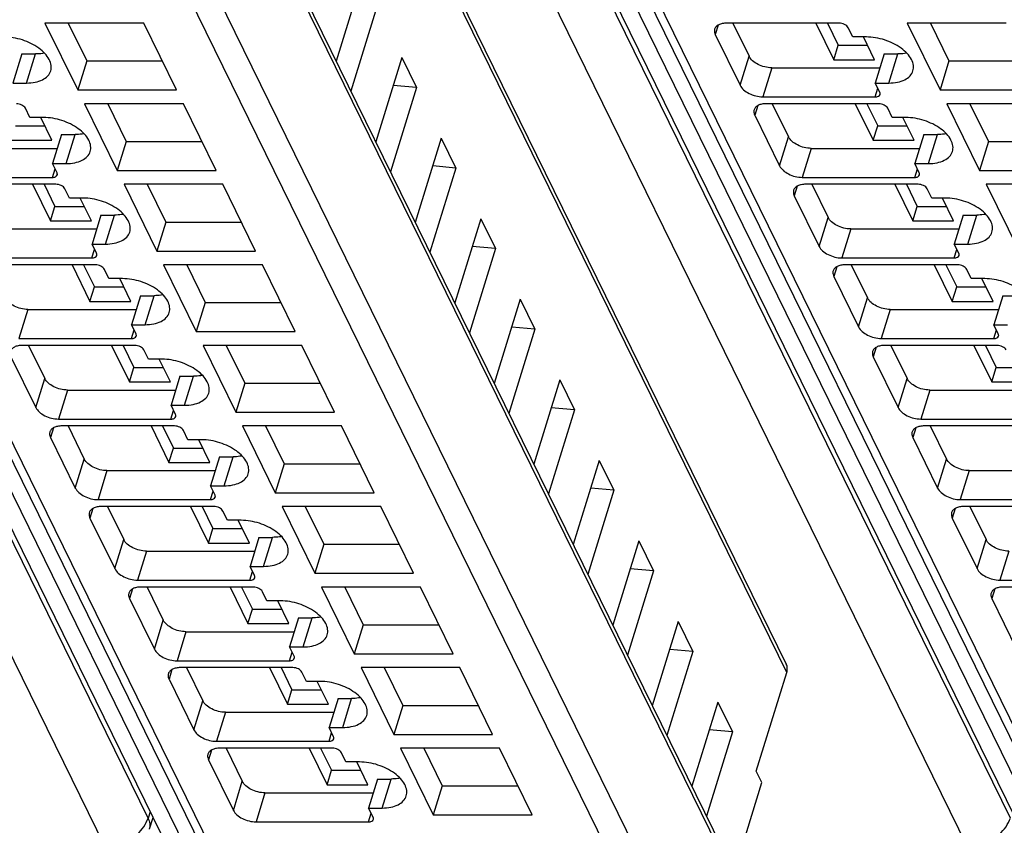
# Model space of a CAD drawing. Header units: millimetres. Extents: x 0 to 841, y 0 to 594.
# Tile 31 of 237: x 305 to 332, y 33 to 55. Entities that reach past the tile are written whole.
import ezdxf

# ---------------------------------------------------------------- set-up
doc = ezdxf.new("R2010")
doc.units = ezdxf.units.MM
doc.header["$LTSCALE"] = 46.255
doc.layers.get('0').update_dxf_attribs({"linetype": 'CONTINUOUS'})

msp = doc.modelspace()

# ---------------------------------------------------------------- linework, layer by layer
at = {"color": 9, "linetype": 'CONTINUOUS'}
for p, q in [((308.84378, 33.68029), (282.07201, 88.23541)), ((332.14662, 33.68029), (305.37486, 88.23541)), ((307.68272, 32.90348), (280.91094, 87.45865)), ((283.07879, 87.45865), (309.85057, 32.90348)), ((330.98557, 32.90348), (304.21378, 87.45865)), ((306.38163, 87.45865), (333.15342, 32.90348)), ((326.10457, 37.61283), (304.32458, 81.99579)), ((324.92875, 31.51324), (302.84372, 76.5178)), ((301.84784, 73.93864), (324.1769, 28.43679)), ((323.59534, 28.04512), (301.26628, 73.54697)), ((291.07004, 72.5524), (312.42297, 29.0397)), ((314.37288, 72.5524), (335.72581, 29.0397)), ((324.25188, 55.09552), (324.17185, 54.83651)), ((305.56226, 53.53113), (305.80432, 54.31446)), ((328.8651, 53.53113), (329.10717, 54.31446)), ((324.84294, 53.46897), (325.085, 54.2523)), ((325.69806, 53.94149), (325.45599, 53.15817)), ((328.49549, 53.15817), (328.56667, 53.3885)), ((325.31953, 52.91988), (325.23949, 52.66088)), ((306.62991, 51.3555), (306.87197, 52.13883)), ((325.91058, 51.29334), (326.15265, 52.07666)), ((329.93275, 51.3555), (330.17481, 52.13883)), ((326.7657, 51.76586), (326.52364, 50.98253)), ((306.26029, 50.98253), (306.33147, 51.21287)), ((329.56314, 50.98253), (329.63432, 51.21287)), ((326.38718, 50.74425), (326.30714, 50.48524)), ((307.69755, 49.17986), (307.93962, 49.96319)), ((326.97823, 49.1177), (327.2203, 49.90103)), ((331.00039, 49.17986), (331.24246, 49.96319)), ((327.83335, 49.59022), (327.59128, 48.8069)), ((307.32794, 48.8069), (307.39912, 49.03723)), ((330.63078, 48.8069), (330.70196, 49.03723)), ((327.45482, 48.56861), (327.37479, 48.30961)), ((308.7652, 47.00423), (309.00726, 47.78756)), ((328.04588, 46.94207), (328.28794, 47.72539)), ((305.59815, 47.41459), (305.35609, 46.63126)), ((328.90099, 47.41459), (328.65893, 46.63126)), ((308.39559, 46.63126), (308.46677, 46.8616)), ((331.69843, 46.63126), (331.76961, 46.8616)), ((328.52247, 46.39298), (328.44243, 46.13397)), ((305.81068, 44.76643), (306.05275, 45.54976)), ((309.83284, 44.82859), (310.07491, 45.61192)), ((329.11352, 44.76643), (329.35559, 45.54976)), ((306.6658, 45.23895), (306.42373, 44.45563)), ((329.96864, 45.23895), (329.72658, 44.45563)), ((309.46323, 44.45563), (309.53441, 44.68596)), ((306.28727, 44.21734), (306.20724, 43.95834)), ((329.59012, 44.21734), (329.51008, 43.95834)), ((306.87833, 42.5908), (307.12039, 43.37413)), ((310.90049, 42.65296), (311.14256, 43.43629)), ((330.18117, 42.5908), (330.42324, 43.37413)), ((307.73344, 43.06332), (307.49138, 42.27999)), ((331.03629, 43.06332), (330.79422, 42.27999)), ((310.53088, 42.27999), (310.60206, 42.51033)), ((307.35492, 42.04171), (307.27488, 41.78271)), ((330.65776, 42.04171), (330.57772, 41.78271)), ((311.96814, 40.47732), (312.2102, 41.26065)), ((307.94597, 40.41516), (308.18804, 41.19849)), ((331.24882, 40.41516), (331.49088, 41.19849)), ((308.80109, 40.88769), (308.55903, 40.10436)), ((332.10393, 40.88769), (331.86187, 40.10436)), ((311.59853, 40.10436), (311.66971, 40.33469)), ((308.42257, 39.86607), (308.34253, 39.60707)), ((331.72541, 39.86607), (331.64537, 39.60707)), ((309.01362, 38.23953), (309.25569, 39.02286)), ((313.03578, 38.30169), (313.27785, 39.08502)), ((309.86874, 38.71205), (309.62667, 37.92872)), ((312.66617, 37.92872), (312.73735, 38.15906)), ((309.49021, 37.69044), (309.41017, 37.43144)), ((310.08127, 36.06389), (310.32333, 36.84722)), ((314.10343, 36.12605), (314.3455, 36.90938)), ((310.93638, 36.53642), (310.69432, 35.75309)), ((313.73382, 35.75309), (313.805, 35.98343)), ((310.55786, 35.5148), (310.47782, 35.2558)), ((311.14891, 33.88826), (311.39098, 34.67159)), ((315.17108, 33.95042), (315.41314, 34.73375)), ((312.00403, 34.36078), (311.76196, 33.57745)), ((308.89881, 33.84966), (308.84378, 33.68029)), ((314.80147, 33.57745), (314.87265, 33.80779))]:
    msp.add_line(p, q, dxfattribs=at)
at = {"color": 7, "linetype": 'CONTINUOUS'}
for p, q in [((282.42312, 87.80143), (309.19491, 33.24627)), ((305.72597, 87.80143), (332.49775, 33.24627)), ((304.31291, 82.21606), (326.0929, 37.8331)), ((302.83228, 76.73367), (324.91732, 31.72911)), ((290.7422, 72.72379), (312.09513, 29.21109)), ((314.04505, 72.72379), (335.39798, 29.21109)), ((314.63292, 56.3938), (313.92995, 54.119)), ((315.02948, 55.58571), (314.32651, 53.3109)), ((306.05864, 55.14732), (306.94326, 53.34465)), ((308.72971, 55.14732), (306.05864, 55.14732)), ((306.6851, 55.14732), (307.18532, 54.12798)), ((309.61433, 53.34465), (308.72971, 55.14732)), ((327.51936, 55.14732), (324.47986, 55.14732)), ((324.64579, 55.14732), (325.085, 54.2523)), ((326.88886, 55.14732), (327.37383, 54.15906)), ((327.20209, 55.14732), (327.49486, 54.55072)), ((329.36148, 55.14732), (330.2461, 53.34465)), ((332.03256, 55.14732), (329.36148, 55.14732)), ((329.98795, 55.14732), (330.48817, 54.12798)), ((324.17185, 54.83651), (324.84294, 53.46897)), ((327.88659, 54.77435), (327.76458, 55.023)), ((327.37383, 54.15906), (327.49486, 54.55072)), ((327.49486, 54.55072), (328.2869, 54.55072)), ((328.25502, 54.77435), (327.88659, 54.77435)), ((328.4791, 54.15906), (328.17716, 54.77435)), ((305.4359, 54.31446), (305.19383, 53.53113)), ((305.4359, 54.31446), (305.80432, 54.31446)), ((328.73874, 54.31446), (328.49668, 53.53113)), ((328.73874, 54.31446), (329.10717, 54.31446)), ((307.18532, 54.12798), (306.94326, 53.34465)), ((307.18532, 54.12798), (309.22993, 54.12798)), ((315.70057, 54.21817), (314.9976, 51.94336)), ((315.70057, 54.21817), (316.09712, 53.41007)), ((327.37383, 54.15906), (328.4791, 54.15906)), ((330.48817, 54.12798), (330.2461, 53.34465)), ((330.48817, 54.12798), (332.53278, 54.12798)), ((325.69806, 53.94149), (328.62349, 53.94149)), ((305.19383, 53.53113), (305.56226, 53.53113)), ((328.61869, 53.28249), (328.49668, 53.53113)), ((328.49668, 53.53113), (328.8651, 53.53113)), ((306.94326, 53.34465), (309.61433, 53.34465)), ((316.09712, 53.41007), (315.39416, 51.13527)), ((316.09712, 53.41007), (315.46797, 53.46547)), ((330.2461, 53.34465), (332.91718, 53.34465)), ((307.12628, 52.97168), (308.0109, 51.16902)), ((309.79736, 52.97168), (307.12628, 52.97168)), ((307.75275, 52.97168), (308.25297, 51.95234)), ((310.68198, 51.16902), (309.79736, 52.97168)), ((325.45599, 53.15817), (328.49549, 53.15817)), ((328.587, 52.97168), (325.5475, 52.97168)), ((325.71344, 52.97168), (326.15265, 52.07666)), ((327.95651, 52.97168), (328.44147, 51.98342)), ((328.26974, 52.97168), (328.56251, 52.37509)), ((330.42912, 52.97168), (331.31375, 51.16902)), ((333.1002, 52.97168), (330.42912, 52.97168)), ((331.05559, 52.97168), (331.55581, 51.95234)), ((305.6514, 52.59872), (305.52938, 52.84736)), ((328.95424, 52.59872), (328.83222, 52.84736)), ((306.01982, 52.59872), (305.6514, 52.59872)), ((306.2439, 51.98342), (305.94196, 52.59872)), ((325.23949, 52.66088), (325.91058, 51.29334)), ((329.32266, 52.59872), (328.95424, 52.59872)), ((329.54675, 51.98342), (329.2448, 52.59872)), ((305.25966, 52.37509), (306.0517, 52.37509)), ((328.44147, 51.98342), (328.56251, 52.37509)), ((328.56251, 52.37509), (329.35455, 52.37509)), ((305.13863, 51.98342), (306.2439, 51.98342)), ((306.50355, 52.13883), (306.26148, 51.3555)), ((306.50355, 52.13883), (306.87197, 52.13883)), ((308.25297, 51.95234), (308.0109, 51.16902)), ((308.25297, 51.95234), (310.29758, 51.95234)), ((316.76822, 52.04253), (316.06525, 49.76773)), ((316.76822, 52.04253), (317.16477, 51.23444)), ((328.44147, 51.98342), (329.54675, 51.98342)), ((329.80639, 52.13883), (329.56432, 51.3555)), ((329.80639, 52.13883), (330.17481, 52.13883)), ((331.55581, 51.95234), (331.31375, 51.16902)), ((331.55581, 51.95234), (333.60042, 51.95234)), ((303.46286, 51.76586), (306.38829, 51.76586)), ((326.7657, 51.76586), (329.69114, 51.76586)), ((306.3835, 51.10685), (306.26148, 51.3555)), ((306.26148, 51.3555), (306.62991, 51.3555)), ((329.68634, 51.10685), (329.56432, 51.3555)), ((329.56432, 51.3555), (329.93275, 51.3555)), ((308.0109, 51.16902), (310.68198, 51.16902)), ((317.16477, 51.23444), (316.4618, 48.95963)), ((317.16477, 51.23444), (316.53562, 51.28984)), ((331.31375, 51.16902), (333.98482, 51.16902)), ((303.22079, 50.98253), (306.26029, 50.98253)), ((326.52364, 50.98253), (329.56314, 50.98253)), ((306.35181, 50.79605), (303.3123, 50.79605)), ((305.72131, 50.79605), (306.20628, 49.80779)), ((306.03454, 50.79605), (306.32731, 50.19945)), ((306.71904, 50.42308), (306.59703, 50.67173)), ((308.19393, 50.79605), (309.07855, 48.99338)), ((310.86501, 50.79605), (308.19393, 50.79605)), ((308.8204, 50.79605), (309.32062, 49.77671)), ((311.74963, 48.99338), (310.86501, 50.79605)), ((329.65465, 50.79605), (326.61515, 50.79605)), ((326.78108, 50.79605), (327.2203, 49.90103)), ((329.02415, 50.79605), (329.50912, 49.80779)), ((329.33739, 50.79605), (329.63015, 50.19945)), ((330.02189, 50.42308), (329.89987, 50.67173)), ((334.16785, 50.79605), (331.49677, 50.79605)), ((331.49677, 50.79605), (332.38139, 48.99338)), ((307.08747, 50.42308), (306.71904, 50.42308)), ((307.31155, 49.80779), (307.00961, 50.42308)), ((326.30714, 50.48524), (326.97823, 49.1177)), ((330.39031, 50.42308), (330.02189, 50.42308)), ((330.61439, 49.80779), (330.31245, 50.42308)), ((306.20628, 49.80779), (306.32731, 50.19945)), ((306.32731, 50.19945), (307.11935, 50.19945)), ((329.50912, 49.80779), (329.63015, 50.19945)), ((329.63015, 50.19945), (330.42219, 50.19945)), ((306.20628, 49.80779), (307.31155, 49.80779)), ((307.57119, 49.96319), (307.32913, 49.17986)), ((307.57119, 49.96319), (307.93962, 49.96319)), ((309.32062, 49.77671), (309.07855, 48.99338)), ((309.32062, 49.77671), (311.36523, 49.77671)), ((317.83586, 49.8669), (317.13289, 47.59209)), ((317.83586, 49.8669), (318.23242, 49.05881)), ((329.50912, 49.80779), (330.61439, 49.80779)), ((330.87404, 49.96319), (330.63197, 49.17986)), ((330.87404, 49.96319), (331.24246, 49.96319)), ((304.53051, 49.59022), (307.45594, 49.59022)), ((327.83335, 49.59022), (330.75878, 49.59022)), ((307.45114, 48.93122), (307.32913, 49.17986)), ((307.32913, 49.17986), (307.69755, 49.17986)), ((309.07855, 48.99338), (311.74963, 48.99338)), ((318.23242, 49.05881), (317.52945, 46.784)), ((318.23242, 49.05881), (317.60326, 49.1142)), ((330.75399, 48.93122), (330.63197, 49.17986)), ((330.63197, 49.17986), (331.00039, 49.17986)), ((304.28844, 48.8069), (307.32794, 48.8069)), ((327.59128, 48.8069), (330.63078, 48.8069)), ((307.41945, 48.62041), (304.37995, 48.62041)), ((306.78896, 48.62041), (307.27392, 47.63215)), ((307.10219, 48.62041), (307.39496, 48.02382)), ((307.78669, 48.24745), (307.66467, 48.49609)), ((309.26157, 48.62041), (310.1462, 46.81775)), ((311.93265, 48.62041), (309.26157, 48.62041)), ((309.88804, 48.62041), (310.38826, 47.60107)), ((312.81727, 46.81775), (311.93265, 48.62041)), ((330.7223, 48.62041), (327.68279, 48.62041)), ((327.84873, 48.62041), (328.28794, 47.72539)), ((330.0918, 48.62041), (330.57677, 47.63215)), ((330.40503, 48.62041), (330.6978, 48.02382)), ((331.08953, 48.24745), (330.96752, 48.49609)), ((308.15511, 48.24745), (307.78669, 48.24745)), ((308.3792, 47.63215), (308.07725, 48.24745)), ((327.37479, 48.30961), (328.04588, 46.94207)), ((331.45796, 48.24745), (331.08953, 48.24745)), ((331.68204, 47.63215), (331.3801, 48.24745)), ((307.27392, 47.63215), (307.39496, 48.02382)), ((307.39496, 48.02382), (308.187, 48.02382)), ((330.57677, 47.63215), (330.6978, 48.02382)), ((330.6978, 48.02382), (331.48984, 48.02382)), ((307.27392, 47.63215), (308.3792, 47.63215)), ((308.63884, 47.78756), (308.39677, 47.00423)), ((308.63884, 47.78756), (309.00726, 47.78756)), ((318.90351, 47.69126), (318.20054, 45.41646)), ((318.90351, 47.69126), (319.30006, 46.88317)), ((330.57677, 47.63215), (331.68204, 47.63215)), ((331.94168, 47.78756), (331.69962, 47.00423)), ((331.94168, 47.78756), (332.31011, 47.78756)), ((305.59815, 47.41459), (308.52358, 47.41459)), ((310.38826, 47.60107), (310.1462, 46.81775)), ((310.38826, 47.60107), (312.43287, 47.60107)), ((328.90099, 47.41459), (331.82643, 47.41459)), ((308.51879, 46.75558), (308.39677, 47.00423)), ((308.39677, 47.00423), (308.7652, 47.00423)), ((319.30006, 46.88317), (318.5971, 44.60836)), ((319.30006, 46.88317), (318.67091, 46.93857)), ((331.82163, 46.75558), (331.69962, 47.00423)), ((331.69962, 47.00423), (332.06804, 47.00423)), ((305.35609, 46.63126), (308.39559, 46.63126)), ((310.1462, 46.81775), (312.81727, 46.81775)), ((328.65893, 46.63126), (331.69843, 46.63126)), ((308.4871, 46.44478), (305.4476, 46.44478)), ((305.61353, 46.44478), (306.05275, 45.54976)), ((307.8566, 46.44478), (308.34157, 45.45652)), ((308.16984, 46.44478), (308.4626, 45.84818)), ((308.85434, 46.07181), (308.73232, 46.32046)), ((310.32922, 46.44478), (311.21384, 44.64211)), ((313.0003, 46.44478), (310.32922, 46.44478)), ((310.95569, 46.44478), (311.45591, 45.42544)), ((313.88492, 44.64211), (313.0003, 46.44478)), ((331.78994, 46.44478), (328.75044, 46.44478)), ((328.91638, 46.44478), (329.35559, 45.54976)), ((331.15945, 46.44478), (331.64441, 45.45652)), ((331.47268, 46.44478), (331.76545, 45.84818)), ((305.13959, 46.13397), (305.81068, 44.76643)), ((309.22276, 46.07181), (308.85434, 46.07181)), ((309.44684, 45.45652), (309.1449, 46.07181)), ((328.44243, 46.13397), (329.11352, 44.76643)), ((308.34157, 45.45652), (308.4626, 45.84818)), ((308.4626, 45.84818), (309.25464, 45.84818)), ((331.64441, 45.45652), (331.76545, 45.84818)), ((331.76545, 45.84818), (332.55749, 45.84818)), ((309.70649, 45.61192), (309.46442, 44.82859)), ((309.70649, 45.61192), (310.07491, 45.61192)), ((319.97116, 45.51563), (319.26819, 43.24082)), ((319.97116, 45.51563), (320.36771, 44.70754)), ((306.6658, 45.23895), (309.59123, 45.23895)), ((308.34157, 45.45652), (309.44684, 45.45652)), ((311.45591, 45.42544), (311.21384, 44.64211)), ((311.45591, 45.42544), (313.50052, 45.42544)), ((329.96864, 45.23895), (332.89407, 45.23895)), ((331.64441, 45.45652), (332.74969, 45.45652)), ((309.58644, 44.57995), (309.46442, 44.82859)), ((309.46442, 44.82859), (309.83284, 44.82859)), ((320.36771, 44.70754), (319.66474, 42.43273)), ((320.36771, 44.70754), (319.73856, 44.76293)), ((306.42373, 44.45563), (309.46323, 44.45563)), ((311.21384, 44.64211), (313.88492, 44.64211)), ((329.72658, 44.45563), (332.76608, 44.45563)), ((309.55475, 44.26915), (306.51524, 44.26915)), ((306.68118, 44.26915), (307.12039, 43.37413)), ((308.92425, 44.26915), (309.40922, 43.28088)), ((309.23748, 44.26915), (309.53025, 43.67255)), ((311.39687, 44.26915), (312.28149, 42.46648)), ((314.06794, 44.26915), (311.39687, 44.26915)), ((312.02036, 44.27521), (312.52356, 43.2498)), ((314.95257, 42.46648), (314.06794, 44.26915)), ((332.85759, 44.26915), (329.81809, 44.26915)), ((329.98402, 44.26915), (330.42324, 43.37413)), ((306.20724, 43.95834), (306.87833, 42.5908)), ((309.92198, 43.89618), (309.79997, 44.14482)), ((329.51008, 43.95834), (330.18117, 42.5908)), ((309.40922, 43.28088), (309.53025, 43.67255)), ((309.53025, 43.67255), (310.32229, 43.67255)), ((310.29041, 43.89618), (309.92198, 43.89618)), ((310.51449, 43.28088), (310.21255, 43.89618)), ((310.77413, 43.43629), (310.53207, 42.65296)), ((310.77413, 43.43629), (311.14256, 43.43629)), ((309.40922, 43.28088), (310.51449, 43.28088)), ((312.52356, 43.2498), (312.28149, 42.46648)), ((312.52356, 43.2498), (314.56817, 43.2498)), ((321.0388, 43.33999), (320.33583, 41.06519)), ((321.0388, 43.33999), (321.43536, 42.5319)), ((307.73344, 43.06332), (310.65888, 43.06332)), ((331.03629, 43.06332), (333.96172, 43.06332)), ((310.65408, 42.40432), (310.53207, 42.65296)), ((310.53207, 42.65296), (310.90049, 42.65296)), ((321.43536, 42.5319), (320.8062, 42.5873)), ((312.28149, 42.46648), (314.95257, 42.46648)), ((321.43536, 42.5319), (320.73239, 40.25709)), ((307.49138, 42.27999), (310.53088, 42.27999)), ((310.62239, 42.09351), (307.58289, 42.09351)), ((307.74883, 42.09351), (308.18804, 41.19849)), ((309.9919, 42.09351), (310.47686, 41.10525)), ((310.30513, 42.09351), (310.5979, 41.49691)), ((312.46451, 42.09351), (313.34914, 40.29084)), ((315.13559, 42.09351), (312.46451, 42.09351)), ((313.09098, 42.09351), (313.5912, 41.07417)), ((316.02021, 40.29084), (315.13559, 42.09351)), ((330.79422, 42.27999), (333.83372, 42.27999)), ((333.92524, 42.09351), (330.88573, 42.09351)), ((331.05167, 42.09351), (331.49088, 41.19849)), ((307.27488, 41.78271), (307.94597, 40.41516)), ((310.98963, 41.72054), (310.86761, 41.96919)), ((330.57772, 41.78271), (331.24882, 40.41516)), ((311.35805, 41.72054), (310.98963, 41.72054)), ((311.58214, 41.10525), (311.28019, 41.72054)), ((310.47686, 41.10525), (310.5979, 41.49691)), ((310.5979, 41.49691), (311.38994, 41.49691)), ((311.84178, 41.26065), (311.59971, 40.47732)), ((311.84178, 41.26065), (312.2102, 41.26065)), ((310.47686, 41.10525), (311.58214, 41.10525)), ((313.5912, 41.07417), (313.34914, 40.29084)), ((313.5912, 41.07417), (315.63581, 41.07417)), ((322.10645, 41.16436), (321.40348, 38.88955)), ((322.10645, 41.16436), (322.503, 40.35627)), ((308.80109, 40.88769), (311.72652, 40.88769)), ((311.72173, 40.22868), (311.59971, 40.47732)), ((311.59971, 40.47732), (311.96814, 40.47732)), ((313.34914, 40.29084), (316.02021, 40.29084)), ((322.503, 40.35627), (321.80003, 38.08146)), ((322.503, 40.35627), (321.87385, 40.41166)), ((308.55903, 40.10436), (311.59853, 40.10436)), ((311.69004, 39.91788), (308.65054, 39.91788)), ((308.81647, 39.91788), (309.25569, 39.02286)), ((311.05954, 39.91788), (311.54451, 38.92961)), ((311.37278, 39.91788), (311.66554, 39.32128)), ((313.53216, 39.91788), (314.41678, 38.11521)), ((316.20324, 39.91788), (313.53216, 39.91788)), ((314.15863, 39.91788), (314.65885, 38.89853)), ((317.08786, 38.11521), (316.20324, 39.91788)), ((331.86187, 40.10436), (334.90137, 40.10436)), ((334.99288, 39.91788), (331.95338, 39.91788)), ((312.05728, 39.54491), (311.93526, 39.79355)), ((308.34253, 39.60707), (309.01362, 38.23953)), ((312.4257, 39.54491), (312.05728, 39.54491)), ((312.64978, 38.92961), (312.34784, 39.54491)), ((331.64537, 39.60707), (332.31646, 38.23953)), ((311.54451, 38.92961), (311.66554, 39.32128)), ((311.66554, 39.32128), (312.45758, 39.32128)), ((311.54451, 38.92961), (312.64978, 38.92961)), ((312.90943, 39.08502), (312.66736, 38.30169)), ((312.90943, 39.08502), (313.27785, 39.08502)), ((314.65885, 38.89853), (314.41678, 38.11521)), ((314.65885, 38.89853), (316.70346, 38.89853)), ((323.17409, 38.98872), (322.47113, 36.71392)), ((323.17409, 38.98872), (323.57065, 38.18063)), ((309.86874, 38.71205), (312.79417, 38.71205)), ((312.78938, 38.05305), (312.66736, 38.30169)), ((312.66736, 38.30169), (313.03578, 38.30169)), ((314.41678, 38.11521), (317.08786, 38.11521)), ((323.57065, 38.18063), (322.86768, 35.90583)), ((323.57065, 38.18063), (322.94149, 38.23603)), ((309.62667, 37.92872), (312.66617, 37.92872)), ((312.75769, 37.74224), (309.71818, 37.74224)), ((309.88412, 37.74224), (310.32333, 36.84722)), ((312.12719, 37.74224), (312.61216, 36.75398)), ((312.44042, 37.74224), (312.73319, 37.14564)), ((313.12492, 37.36927), (313.00291, 37.61792)), ((314.59981, 37.74224), (315.48443, 35.93957)), ((317.27088, 37.74224), (314.59981, 37.74224)), ((315.22627, 37.74224), (315.7265, 36.7229)), ((318.15551, 35.93957), (317.27088, 37.74224)), ((325.28154, 34.94952), (326.10457, 37.61283)), ((309.41017, 37.43144), (310.08127, 36.06389)), ((313.49335, 37.36927), (313.12492, 37.36927)), ((313.71743, 36.75398), (313.41549, 37.36927)), ((312.61216, 36.75398), (312.73319, 37.14564)), ((312.73319, 37.14564), (313.52523, 37.14564)), ((312.61216, 36.75398), (313.71743, 36.75398)), ((313.97707, 36.90938), (313.73501, 36.12605)), ((313.97707, 36.90938), (314.3455, 36.90938)), ((315.7265, 36.7229), (315.48443, 35.93957)), ((315.7265, 36.7229), (317.7711, 36.7229)), ((324.24174, 36.81309), (323.53877, 34.53828)), ((324.24174, 36.81309), (324.6383, 36.005)), ((310.93638, 36.53642), (313.86182, 36.53642)), ((313.85702, 35.87741), (313.73501, 36.12605)), ((313.73501, 36.12605), (314.10343, 36.12605)), ((315.48443, 35.93957), (318.15551, 35.93957)), ((324.6383, 36.005), (323.93665, 33.7275)), ((324.6383, 36.005), (324.00914, 36.06039)), ((310.69432, 35.75309), (313.73382, 35.75309)), ((313.82533, 35.56661), (310.78583, 35.56661)), ((310.95177, 35.56661), (311.39098, 34.67159)), ((313.19484, 35.56661), (313.6798, 34.57834)), ((313.50807, 35.56661), (313.80084, 34.97001)), ((314.19257, 35.19364), (314.07055, 35.44228)), ((315.66745, 35.56661), (316.55208, 33.76394)), ((318.33853, 35.56661), (315.66745, 35.56661)), ((316.29392, 35.56661), (316.79414, 34.54726)), ((319.22315, 33.76394), (318.33853, 35.56661)), ((310.47782, 35.2558), (311.14891, 33.88826)), ((314.56099, 35.19364), (314.19257, 35.19364)), ((314.78508, 34.57834), (314.48313, 35.19364)), ((313.6798, 34.57834), (313.80084, 34.97001)), ((313.80084, 34.97001), (314.59288, 34.97001)), ((325.43406, 34.63872), (325.28154, 34.94952)), ((315.04472, 34.73375), (314.80265, 33.95042)), ((315.04472, 34.73375), (315.41314, 34.73375)), ((324.68268, 32.20725), (325.43406, 34.63872)), ((312.00403, 34.36078), (314.92946, 34.36078)), ((313.6798, 34.57834), (314.78508, 34.57834)), ((316.79414, 34.54726), (316.55208, 33.76394)), ((316.79414, 34.54726), (318.83875, 34.54726)), ((314.92467, 33.70178), (314.80265, 33.95042)), ((314.80265, 33.95042), (315.17108, 33.95042)), ((308.97724, 33.68983), (308.87584, 33.37778)), ((311.76196, 33.57745), (314.80147, 33.57745)), ((316.55208, 33.76394), (319.22315, 33.76394))]:
    msp.add_line(p, q, dxfattribs=at)
for points, knots in [([(324.47986, 55.14732), (324.44072, 55.14732), (324.367, 55.14109), (324.26793, 55.10998), (324.19245, 55.05823), (324.16236, 55.00903), (324.15467, 54.98414)], [0, 0, 0, 0, 0.30375974, 0.56999726, 0.79778841, 1, 1, 1, 1]), ([(327.76458, 55.023), (327.74534, 55.06219), (327.66391, 55.12364), (327.5702, 55.14732), (327.51936, 55.14732)], [0, 0, 0, 0, 0.46198205, 1, 1, 1, 1]), ([(324.15467, 54.98414), (324.15117, 54.97282), (324.14147, 54.9231), (324.15492, 54.87101), (324.17185, 54.83651)], [0, 0, 0, 0, 0.23564532, 1, 1, 1, 1]), ([(306.21261, 53.8575), (306.22735, 53.90525), (306.23418, 54.0149), (306.17501, 54.17854), (306.05759, 54.33639), (305.82546, 54.53645), (305.45273, 54.71562), (305.11927, 54.77435), (304.95217, 54.77435)], [0, 0, 0, 0, 0.08651326, 0.18324425, 0.2955517, 0.42361951, 0.71069026, 1, 1, 1, 1]), ([(329.51545, 53.8575), (329.5302, 53.90525), (329.53703, 54.0149), (329.47786, 54.17854), (329.36043, 54.33639), (329.1283, 54.53645), (328.75557, 54.71562), (328.42211, 54.77435), (328.25502, 54.77435)], [0, 0, 0, 0, 0.08651326, 0.18324425, 0.2955517, 0.42361951, 0.71069026, 1, 1, 1, 1]), ([(306.04498, 54.33826), (306.02607, 54.33425), (305.94663, 54.31991), (305.86569, 54.31446), (305.80432, 54.31446)], [0, 0, 0, 0, 0.23947121, 1, 1, 1, 1]), ([(329.34782, 54.33826), (329.32891, 54.33425), (329.24948, 54.31991), (329.16854, 54.31446), (329.10717, 54.31446)], [0, 0, 0, 0, 0.23947121, 1, 1, 1, 1]), ([(325.69806, 53.94149), (325.57094, 53.94149), (325.38089, 53.99035), (325.18081, 54.12031), (325.10722, 54.20703), (325.085, 54.2523)], [0, 0, 0, 0, 0.53501664, 0.78777233, 1, 1, 1, 1]), ([(305.56226, 53.53113), (305.64053, 53.53113), (305.78797, 53.54358), (305.9861, 53.60582), (306.13708, 53.70929), (306.19723, 53.80772), (306.21261, 53.8575)], [0, 0, 0, 0, 0.30376172, 0.57000494, 0.79777765, 1, 1, 1, 1]), ([(328.8651, 53.53113), (328.94337, 53.53113), (329.09082, 53.54358), (329.28894, 53.60582), (329.43993, 53.70929), (329.50008, 53.80772), (329.51545, 53.8575)], [0, 0, 0, 0, 0.30376172, 0.57000494, 0.79777765, 1, 1, 1, 1]), ([(324.84294, 53.46897), (324.86515, 53.42371), (324.93874, 53.33698), (325.13882, 53.20702), (325.32888, 53.15817), (325.45599, 53.15817)], [0, 0, 0, 0, 0.21222789, 0.46498369, 1, 1, 1, 1]), ([(328.49549, 53.15817), (328.52468, 53.15817), (328.57684, 53.16413), (328.61915, 53.20272), (328.62556, 53.22344)], [0, 0, 0, 0, 0.57363204, 1, 1, 1, 1]), ([(328.62556, 53.22344), (328.62697, 53.22797), (328.63082, 53.24786), (328.62546, 53.2687), (328.61869, 53.28249)], [0, 0, 0, 0, 0.23585703, 1, 1, 1, 1]), ([(305.52938, 52.84736), (305.51015, 52.88656), (305.42871, 52.948), (305.335, 52.97168), (305.28416, 52.97168)], [0, 0, 0, 0, 0.46198205, 1, 1, 1, 1]), ([(325.5475, 52.97168), (325.50837, 52.97168), (325.43465, 52.96546), (325.33558, 52.93435), (325.2601, 52.8826), (325.23001, 52.83339), (325.22231, 52.8085)], [0, 0, 0, 0, 0.30375974, 0.56999726, 0.79778841, 1, 1, 1, 1]), ([(328.83222, 52.84736), (328.81299, 52.88656), (328.73155, 52.948), (328.63785, 52.97168), (328.587, 52.97168)], [0, 0, 0, 0, 0.46198205, 1, 1, 1, 1]), ([(325.22231, 52.8085), (325.21882, 52.79719), (325.20912, 52.74747), (325.22257, 52.69537), (325.23949, 52.66088)], [0, 0, 0, 0, 0.23564532, 1, 1, 1, 1]), ([(307.28026, 51.68187), (307.295, 51.72961), (307.30183, 51.83927), (307.24266, 52.00291), (307.12524, 52.16075), (306.89311, 52.36082), (306.52037, 52.53998), (306.18691, 52.59872), (306.01982, 52.59872)], [0, 0, 0, 0, 0.08651326, 0.18324425, 0.2955517, 0.42361951, 0.71069026, 1, 1, 1, 1]), ([(330.5831, 51.68187), (330.59784, 51.72961), (330.60467, 51.83927), (330.5455, 52.00291), (330.42808, 52.16075), (330.19595, 52.36082), (329.82322, 52.53998), (329.48976, 52.59872), (329.32266, 52.59872)], [0, 0, 0, 0, 0.08651326, 0.18324425, 0.2955517, 0.42361951, 0.71069026, 1, 1, 1, 1]), ([(307.11262, 52.16262), (307.09372, 52.15862), (307.01428, 52.14428), (306.93334, 52.13883), (306.87197, 52.13883)], [0, 0, 0, 0, 0.23947121, 1, 1, 1, 1]), ([(330.41546, 52.16262), (330.39656, 52.15862), (330.31712, 52.14428), (330.23618, 52.13883), (330.17481, 52.13883)], [0, 0, 0, 0, 0.23947121, 1, 1, 1, 1]), ([(326.7657, 51.76586), (326.63859, 51.76586), (326.44853, 51.81471), (326.24845, 51.94467), (326.17486, 52.0314), (326.15265, 52.07666)], [0, 0, 0, 0, 0.53501664, 0.78777233, 1, 1, 1, 1]), ([(306.62991, 51.3555), (306.70818, 51.3555), (306.85562, 51.36794), (307.05374, 51.43018), (307.20473, 51.53365), (307.26488, 51.63208), (307.28026, 51.68187)], [0, 0, 0, 0, 0.30376172, 0.57000494, 0.79777765, 1, 1, 1, 1]), ([(329.93275, 51.3555), (330.01102, 51.3555), (330.15846, 51.36794), (330.35659, 51.43018), (330.50757, 51.53365), (330.56772, 51.63208), (330.5831, 51.68187)], [0, 0, 0, 0, 0.30376172, 0.57000494, 0.79777765, 1, 1, 1, 1]), ([(306.39037, 51.04781), (306.39177, 51.05234), (306.39563, 51.07223), (306.39027, 51.09306), (306.3835, 51.10685)], [0, 0, 0, 0, 0.23585703, 1, 1, 1, 1]), ([(325.91058, 51.29334), (325.9328, 51.24807), (326.00639, 51.16134), (326.20647, 51.03138), (326.39652, 50.98253), (326.52364, 50.98253)], [0, 0, 0, 0, 0.21222789, 0.46498369, 1, 1, 1, 1]), ([(329.69321, 51.04781), (329.69461, 51.05234), (329.69847, 51.07223), (329.69311, 51.09306), (329.68634, 51.10685)], [0, 0, 0, 0, 0.23585703, 1, 1, 1, 1]), ([(306.26029, 50.98253), (306.28948, 50.98253), (306.34164, 50.98849), (306.38395, 51.02708), (306.39037, 51.04781)], [0, 0, 0, 0, 0.57363204, 1, 1, 1, 1]), ([(329.56314, 50.98253), (329.59233, 50.98253), (329.64448, 50.98849), (329.68679, 51.02708), (329.69321, 51.04781)], [0, 0, 0, 0, 0.57363204, 1, 1, 1, 1]), ([(306.59703, 50.67173), (306.57779, 50.71092), (306.49636, 50.77237), (306.40265, 50.79605), (306.35181, 50.79605)], [0, 0, 0, 0, 0.46198205, 1, 1, 1, 1]), ([(326.28996, 50.63287), (326.28646, 50.62155), (326.27677, 50.57183), (326.29021, 50.51974), (326.30714, 50.48524)], [0, 0, 0, 0, 0.23564532, 1, 1, 1, 1]), ([(326.61515, 50.79605), (326.57601, 50.79605), (326.50229, 50.78982), (326.40323, 50.75871), (326.32775, 50.70696), (326.29765, 50.65776), (326.28996, 50.63287)], [0, 0, 0, 0, 0.30375974, 0.56999726, 0.79778841, 1, 1, 1, 1]), ([(329.89987, 50.67173), (329.88064, 50.71092), (329.7992, 50.77237), (329.70549, 50.79605), (329.65465, 50.79605)], [0, 0, 0, 0, 0.46198205, 1, 1, 1, 1]), ([(308.3479, 49.50624), (308.36265, 49.55398), (308.36948, 49.66363), (308.31031, 49.82727), (308.19288, 49.98512), (307.96075, 50.18518), (307.58802, 50.36435), (307.25456, 50.42308), (307.08747, 50.42308)], [0, 0, 0, 0, 0.08651326, 0.18324425, 0.2955517, 0.42361951, 0.71069026, 1, 1, 1, 1]), ([(331.65075, 49.50624), (331.66549, 49.55398), (331.67232, 49.66363), (331.61315, 49.82727), (331.49573, 49.98512), (331.2636, 50.18518), (330.89086, 50.36435), (330.5574, 50.42308), (330.39031, 50.42308)], [0, 0, 0, 0, 0.08651326, 0.18324425, 0.2955517, 0.42361951, 0.71069026, 1, 1, 1, 1]), ([(308.18027, 49.98699), (308.16136, 49.98298), (308.08193, 49.96864), (308.00099, 49.96319), (307.93962, 49.96319)], [0, 0, 0, 0, 0.23947121, 1, 1, 1, 1]), ([(327.83335, 49.59022), (327.70624, 49.59022), (327.51618, 49.63908), (327.3161, 49.76904), (327.24251, 49.85576), (327.2203, 49.90103)], [0, 0, 0, 0, 0.53501664, 0.78777233, 1, 1, 1, 1]), ([(331.48311, 49.98699), (331.46421, 49.98298), (331.38477, 49.96864), (331.30383, 49.96319), (331.24246, 49.96319)], [0, 0, 0, 0, 0.23947121, 1, 1, 1, 1]), ([(307.69755, 49.17986), (307.77582, 49.17986), (307.92327, 49.19231), (308.12139, 49.25455), (308.27238, 49.35802), (308.33253, 49.45645), (308.3479, 49.50624)], [0, 0, 0, 0, 0.30376172, 0.57000494, 0.79777765, 1, 1, 1, 1]), ([(331.00039, 49.17986), (331.07867, 49.17986), (331.22611, 49.19231), (331.42423, 49.25455), (331.57522, 49.35802), (331.63537, 49.45645), (331.65075, 49.50624)], [0, 0, 0, 0, 0.30376172, 0.57000494, 0.79777765, 1, 1, 1, 1]), ([(326.97823, 49.1177), (327.00044, 49.07244), (327.07403, 48.98571), (327.27411, 48.85575), (327.46417, 48.8069), (327.59128, 48.8069)], [0, 0, 0, 0, 0.21222789, 0.46498369, 1, 1, 1, 1]), ([(307.32794, 48.8069), (307.35713, 48.8069), (307.40929, 48.81286), (307.4516, 48.85145), (307.45801, 48.87217)], [0, 0, 0, 0, 0.57363204, 1, 1, 1, 1]), ([(307.45801, 48.87217), (307.45942, 48.8767), (307.46327, 48.89659), (307.45791, 48.91743), (307.45114, 48.93122)], [0, 0, 0, 0, 0.23585703, 1, 1, 1, 1]), ([(330.63078, 48.8069), (330.65997, 48.8069), (330.71213, 48.81286), (330.75444, 48.85145), (330.76086, 48.87217)], [0, 0, 0, 0, 0.57363204, 1, 1, 1, 1]), ([(330.76086, 48.87217), (330.76226, 48.8767), (330.76612, 48.89659), (330.76076, 48.91743), (330.75399, 48.93122)], [0, 0, 0, 0, 0.23585703, 1, 1, 1, 1]), ([(307.66467, 48.49609), (307.64544, 48.53529), (307.564, 48.59673), (307.4703, 48.62041), (307.41945, 48.62041)], [0, 0, 0, 0, 0.46198205, 1, 1, 1, 1]), ([(327.35761, 48.45723), (327.35411, 48.44592), (327.34441, 48.3962), (327.35786, 48.3441), (327.37479, 48.30961)], [0, 0, 0, 0, 0.23564532, 1, 1, 1, 1]), ([(327.68279, 48.62041), (327.64366, 48.62041), (327.56994, 48.61419), (327.47087, 48.58308), (327.39539, 48.53133), (327.3653, 48.48212), (327.35761, 48.45723)], [0, 0, 0, 0, 0.30375974, 0.56999726, 0.79778841, 1, 1, 1, 1]), ([(330.96752, 48.49609), (330.94828, 48.53529), (330.86685, 48.59673), (330.77314, 48.62041), (330.7223, 48.62041)], [0, 0, 0, 0, 0.46198205, 1, 1, 1, 1]), ([(309.41555, 47.3306), (309.43029, 47.37834), (309.43712, 47.488), (309.37795, 47.65164), (309.26053, 47.80948), (309.0284, 48.00955), (308.65567, 48.18871), (308.32221, 48.24745), (308.15511, 48.24745)], [0, 0, 0, 0, 0.08651326, 0.18324425, 0.2955517, 0.42361951, 0.71069026, 1, 1, 1, 1]), ([(332.71839, 47.3306), (332.73314, 47.37834), (332.73997, 47.488), (332.6808, 47.65164), (332.56337, 47.80948), (332.33124, 48.00955), (331.95851, 48.18871), (331.62505, 48.24745), (331.45796, 48.24745)], [0, 0, 0, 0, 0.08651326, 0.18324425, 0.2955517, 0.42361951, 0.71069026, 1, 1, 1, 1]), ([(305.59815, 47.41459), (305.47104, 47.41459), (305.28098, 47.46344), (305.0809, 47.5934), (305.00731, 47.68013), (304.9851, 47.72539)], [0, 0, 0, 0, 0.53501664, 0.78777233, 1, 1, 1, 1]), ([(309.24791, 47.81135), (309.22901, 47.80735), (309.14957, 47.79301), (309.06863, 47.78756), (309.00726, 47.78756)], [0, 0, 0, 0, 0.23947121, 1, 1, 1, 1]), ([(328.90099, 47.41459), (328.77388, 47.41459), (328.58383, 47.46344), (328.38375, 47.5934), (328.31016, 47.68013), (328.28794, 47.72539)], [0, 0, 0, 0, 0.53501664, 0.78777233, 1, 1, 1, 1]), ([(308.7652, 47.00423), (308.84347, 47.00423), (308.99091, 47.01667), (309.18903, 47.07891), (309.34002, 47.18238), (309.40017, 47.28081), (309.41555, 47.3306)], [0, 0, 0, 0, 0.30376172, 0.57000494, 0.79777765, 1, 1, 1, 1]), ([(328.04588, 46.94207), (328.06809, 46.8968), (328.14168, 46.81007), (328.34176, 46.68011), (328.53182, 46.63126), (328.65893, 46.63126)], [0, 0, 0, 0, 0.21222789, 0.46498369, 1, 1, 1, 1]), ([(308.39559, 46.63126), (308.42478, 46.63126), (308.47693, 46.63722), (308.51924, 46.67581), (308.52566, 46.69654)], [0, 0, 0, 0, 0.57363204, 1, 1, 1, 1]), ([(308.52566, 46.69654), (308.52706, 46.70107), (308.53092, 46.72096), (308.52556, 46.74179), (308.51879, 46.75558)], [0, 0, 0, 0, 0.23585703, 1, 1, 1, 1]), ([(331.69843, 46.63126), (331.72762, 46.63126), (331.77978, 46.63722), (331.82209, 46.67581), (331.8285, 46.69654)], [0, 0, 0, 0, 0.57363204, 1, 1, 1, 1]), ([(331.8285, 46.69654), (331.82991, 46.70107), (331.83376, 46.72096), (331.8284, 46.74179), (331.82163, 46.75558)], [0, 0, 0, 0, 0.23585703, 1, 1, 1, 1]), ([(305.4476, 46.44478), (305.40846, 46.44478), (305.33474, 46.43856), (305.23568, 46.40744), (305.1602, 46.35569), (305.1301, 46.30649), (305.12241, 46.2816)], [0, 0, 0, 0, 0.30375974, 0.56999726, 0.79778841, 1, 1, 1, 1]), ([(308.73232, 46.32046), (308.71309, 46.35965), (308.63165, 46.4211), (308.53794, 46.44478), (308.4871, 46.44478)], [0, 0, 0, 0, 0.46198205, 1, 1, 1, 1]), ([(328.75044, 46.44478), (328.71131, 46.44478), (328.63759, 46.43856), (328.53852, 46.40744), (328.46304, 46.35569), (328.43295, 46.30649), (328.42525, 46.2816)], [0, 0, 0, 0, 0.30375974, 0.56999726, 0.79778841, 1, 1, 1, 1]), ([(332.03516, 46.32046), (332.01593, 46.35965), (331.93449, 46.4211), (331.84079, 46.44478), (331.78994, 46.44478)], [0, 0, 0, 0, 0.46198205, 1, 1, 1, 1]), ([(310.4832, 45.15497), (310.49794, 45.20271), (310.50477, 45.31236), (310.4456, 45.476), (310.32818, 45.63385), (310.09605, 45.83391), (309.72331, 46.01308), (309.38985, 46.07181), (309.22276, 46.07181)], [0, 0, 0, 0, 0.08651326, 0.18324425, 0.2955517, 0.42361951, 0.71069026, 1, 1, 1, 1]), ([(328.42525, 46.2816), (328.42176, 46.27028), (328.41206, 46.22056), (328.42551, 46.16847), (328.44243, 46.13397)], [0, 0, 0, 0, 0.23564532, 1, 1, 1, 1]), ([(306.6658, 45.23895), (306.53869, 45.23895), (306.34863, 45.28781), (306.14855, 45.41777), (306.07496, 45.50449), (306.05275, 45.54976)], [0, 0, 0, 0, 0.53501664, 0.78777233, 1, 1, 1, 1]), ([(310.31556, 45.63572), (310.29666, 45.63171), (310.21722, 45.61737), (310.13628, 45.61192), (310.07491, 45.61192)], [0, 0, 0, 0, 0.23947121, 1, 1, 1, 1]), ([(329.96864, 45.23895), (329.84153, 45.23895), (329.65147, 45.28781), (329.45139, 45.41777), (329.3778, 45.50449), (329.35559, 45.54976)], [0, 0, 0, 0, 0.53501664, 0.78777233, 1, 1, 1, 1]), ([(309.83284, 44.82859), (309.91112, 44.82859), (310.05856, 44.84104), (310.25668, 44.90328), (310.40767, 45.00675), (310.46782, 45.10518), (310.4832, 45.15497)], [0, 0, 0, 0, 0.30376172, 0.57000494, 0.79777765, 1, 1, 1, 1]), ([(305.81068, 44.76643), (305.83289, 44.72117), (305.90648, 44.63444), (306.10656, 44.50448), (306.29662, 44.45563), (306.42373, 44.45563)], [0, 0, 0, 0, 0.21222789, 0.46498369, 1, 1, 1, 1]), ([(329.11352, 44.76643), (329.13574, 44.72117), (329.20933, 44.63444), (329.40941, 44.50448), (329.59946, 44.45563), (329.72658, 44.45563)], [0, 0, 0, 0, 0.21222789, 0.46498369, 1, 1, 1, 1]), ([(309.46323, 44.45563), (309.49242, 44.45563), (309.54458, 44.46159), (309.58689, 44.50018), (309.59331, 44.5209)], [0, 0, 0, 0, 0.57363204, 1, 1, 1, 1]), ([(309.59331, 44.5209), (309.59471, 44.52543), (309.59857, 44.54532), (309.59321, 44.56616), (309.58644, 44.57995)], [0, 0, 0, 0, 0.23585703, 1, 1, 1, 1]), ([(306.51524, 44.26915), (306.47611, 44.26915), (306.40239, 44.26292), (306.30332, 44.23181), (306.22784, 44.18006), (306.19775, 44.13085), (306.19006, 44.10596)], [0, 0, 0, 0, 0.30375974, 0.56999726, 0.79778841, 1, 1, 1, 1]), ([(309.79997, 44.14482), (309.78073, 44.18402), (309.6993, 44.24546), (309.60559, 44.26915), (309.55475, 44.26915)], [0, 0, 0, 0, 0.46198205, 1, 1, 1, 1]), ([(329.81809, 44.26915), (329.77895, 44.26915), (329.70523, 44.26292), (329.60617, 44.23181), (329.53069, 44.18006), (329.50059, 44.13085), (329.4929, 44.10596)], [0, 0, 0, 0, 0.30375974, 0.56999726, 0.79778841, 1, 1, 1, 1]), ([(306.19006, 44.10596), (306.18656, 44.09465), (306.17686, 44.04493), (306.19031, 43.99283), (306.20724, 43.95834)], [0, 0, 0, 0, 0.23564532, 1, 1, 1, 1]), ([(329.4929, 44.10596), (329.4894, 44.09465), (329.4797, 44.04493), (329.49315, 43.99283), (329.51008, 43.95834)], [0, 0, 0, 0, 0.23564532, 1, 1, 1, 1]), ([(311.55084, 42.97933), (311.56559, 43.02707), (311.57242, 43.13673), (311.51325, 43.30037), (311.39582, 43.45821), (311.16369, 43.65828), (310.79096, 43.83744), (310.4575, 43.89618), (310.29041, 43.89618)], [0, 0, 0, 0, 0.08651326, 0.18324425, 0.2955517, 0.42361951, 0.71069026, 1, 1, 1, 1]), ([(307.73344, 43.06332), (307.60633, 43.06332), (307.41628, 43.11217), (307.2162, 43.24213), (307.14261, 43.32886), (307.12039, 43.37413)], [0, 0, 0, 0, 0.53501664, 0.78777233, 1, 1, 1, 1]), ([(311.38321, 43.46008), (311.3643, 43.45608), (311.28487, 43.44174), (311.20393, 43.43629), (311.14256, 43.43629)], [0, 0, 0, 0, 0.23947121, 1, 1, 1, 1]), ([(331.03629, 43.06332), (330.90918, 43.06332), (330.71912, 43.11217), (330.51904, 43.24213), (330.44545, 43.32886), (330.42324, 43.37413)], [0, 0, 0, 0, 0.53501664, 0.78777233, 1, 1, 1, 1]), ([(310.90049, 42.65296), (310.97876, 42.65296), (311.12621, 42.6654), (311.32433, 42.72764), (311.47532, 42.83111), (311.53547, 42.92954), (311.55084, 42.97933)], [0, 0, 0, 0, 0.30376172, 0.57000494, 0.79777765, 1, 1, 1, 1]), ([(306.87833, 42.5908), (306.90054, 42.54553), (306.97413, 42.45881), (307.17421, 42.32885), (307.36427, 42.27999), (307.49138, 42.27999)], [0, 0, 0, 0, 0.21222789, 0.46498369, 1, 1, 1, 1]), ([(330.18117, 42.5908), (330.20338, 42.54553), (330.27697, 42.45881), (330.47705, 42.32885), (330.66711, 42.27999), (330.79422, 42.27999)], [0, 0, 0, 0, 0.21222789, 0.46498369, 1, 1, 1, 1]), ([(310.53088, 42.27999), (310.56007, 42.27999), (310.61223, 42.28595), (310.65454, 42.32454), (310.66095, 42.34527)], [0, 0, 0, 0, 0.57363204, 1, 1, 1, 1]), ([(310.66095, 42.34527), (310.66236, 42.3498), (310.66621, 42.36969), (310.66085, 42.39052), (310.65408, 42.40432)], [0, 0, 0, 0, 0.23585703, 1, 1, 1, 1]), ([(307.58289, 42.09351), (307.54376, 42.09351), (307.47004, 42.08729), (307.37097, 42.05617), (307.29549, 42.00442), (307.2654, 41.95522), (307.2577, 41.93033)], [0, 0, 0, 0, 0.30375974, 0.56999726, 0.79778841, 1, 1, 1, 1]), ([(310.86761, 41.96919), (310.84838, 42.00838), (310.76694, 42.06983), (310.67324, 42.09351), (310.62239, 42.09351)], [0, 0, 0, 0, 0.46198205, 1, 1, 1, 1]), ([(330.88573, 42.09351), (330.8466, 42.09351), (330.77288, 42.08729), (330.67381, 42.05617), (330.59833, 42.00442), (330.56824, 41.95522), (330.56055, 41.93033)], [0, 0, 0, 0, 0.30375974, 0.56999726, 0.79778841, 1, 1, 1, 1]), ([(307.2577, 41.93033), (307.25421, 41.91901), (307.24451, 41.86929), (307.25796, 41.8172), (307.27488, 41.78271)], [0, 0, 0, 0, 0.23564532, 1, 1, 1, 1]), ([(330.56055, 41.93033), (330.55705, 41.91901), (330.54735, 41.86929), (330.5608, 41.8172), (330.57772, 41.78271)], [0, 0, 0, 0, 0.23564532, 1, 1, 1, 1]), ([(312.61849, 40.8037), (312.63323, 40.85144), (312.64006, 40.96109), (312.58089, 41.12473), (312.46347, 41.28258), (312.23134, 41.48264), (311.85861, 41.66181), (311.52515, 41.72054), (311.35805, 41.72054)], [0, 0, 0, 0, 0.08651326, 0.18324425, 0.2955517, 0.42361951, 0.71069026, 1, 1, 1, 1]), ([(312.45085, 41.28445), (312.43195, 41.28044), (312.35251, 41.26611), (312.27157, 41.26065), (312.2102, 41.26065)], [0, 0, 0, 0, 0.23947121, 1, 1, 1, 1]), ([(308.80109, 40.88769), (308.67398, 40.88769), (308.48392, 40.93654), (308.28384, 41.0665), (308.21025, 41.15322), (308.18804, 41.19849)], [0, 0, 0, 0, 0.53501664, 0.78777233, 1, 1, 1, 1]), ([(332.10393, 40.88769), (331.97682, 40.88769), (331.78677, 40.93654), (331.58669, 41.0665), (331.5131, 41.15322), (331.49088, 41.19849)], [0, 0, 0, 0, 0.53501664, 0.78777233, 1, 1, 1, 1]), ([(311.96814, 40.47732), (312.04641, 40.47732), (312.19385, 40.48977), (312.39197, 40.55201), (312.54296, 40.65548), (312.60311, 40.75391), (312.61849, 40.8037)], [0, 0, 0, 0, 0.30376172, 0.57000494, 0.79777765, 1, 1, 1, 1]), ([(307.94597, 40.41516), (307.96819, 40.3699), (308.04178, 40.28317), (308.24186, 40.15321), (308.43191, 40.10436), (308.55903, 40.10436)], [0, 0, 0, 0, 0.21222789, 0.46498369, 1, 1, 1, 1]), ([(311.7286, 40.16963), (311.73, 40.17416), (311.73386, 40.19405), (311.7285, 40.21489), (311.72173, 40.22868)], [0, 0, 0, 0, 0.23585703, 1, 1, 1, 1]), ([(331.24882, 40.41516), (331.27103, 40.3699), (331.34462, 40.28317), (331.5447, 40.15321), (331.73476, 40.10436), (331.86187, 40.10436)], [0, 0, 0, 0, 0.21222789, 0.46498369, 1, 1, 1, 1]), ([(308.65054, 39.91788), (308.6114, 39.91788), (308.53768, 39.91165), (308.43862, 39.88054), (308.36314, 39.82879), (308.33304, 39.77958), (308.32535, 39.75469)], [0, 0, 0, 0, 0.30375974, 0.56999726, 0.79778841, 1, 1, 1, 1]), ([(311.59853, 40.10436), (311.62772, 40.10436), (311.67987, 40.11032), (311.72218, 40.14891), (311.7286, 40.16963)], [0, 0, 0, 0, 0.57363204, 1, 1, 1, 1]), ([(311.93526, 39.79355), (311.91603, 39.83275), (311.83459, 39.89419), (311.74088, 39.91788), (311.69004, 39.91788)], [0, 0, 0, 0, 0.46198205, 1, 1, 1, 1]), ([(331.95338, 39.91788), (331.91425, 39.91788), (331.84053, 39.91165), (331.74146, 39.88054), (331.66598, 39.82879), (331.63589, 39.77958), (331.62819, 39.75469)], [0, 0, 0, 0, 0.30375974, 0.56999726, 0.79778841, 1, 1, 1, 1]), ([(308.32535, 39.75469), (308.32185, 39.74338), (308.31215, 39.69366), (308.3256, 39.64156), (308.34253, 39.60707)], [0, 0, 0, 0, 0.23564532, 1, 1, 1, 1]), ([(331.62819, 39.75469), (331.6247, 39.74338), (331.615, 39.69366), (331.62845, 39.64156), (331.64537, 39.60707)], [0, 0, 0, 0, 0.23564532, 1, 1, 1, 1]), ([(313.68614, 38.62806), (313.70088, 38.6758), (313.70771, 38.78546), (313.64854, 38.9491), (313.53112, 39.10694), (313.29899, 39.30701), (312.92625, 39.48618), (312.59279, 39.54491), (312.4257, 39.54491)], [0, 0, 0, 0, 0.08651326, 0.18324425, 0.2955517, 0.42361951, 0.71069026, 1, 1, 1, 1]), ([(309.86874, 38.71205), (309.74163, 38.71205), (309.55157, 38.7609), (309.35149, 38.89086), (309.2779, 38.97759), (309.25569, 39.02286)], [0, 0, 0, 0, 0.53501664, 0.78777233, 1, 1, 1, 1]), ([(313.5185, 39.10881), (313.4996, 39.10481), (313.42016, 39.09047), (313.33922, 39.08502), (313.27785, 39.08502)], [0, 0, 0, 0, 0.23947121, 1, 1, 1, 1]), ([(313.03578, 38.30169), (313.11406, 38.30169), (313.2615, 38.31413), (313.45962, 38.37637), (313.61061, 38.47984), (313.67076, 38.57827), (313.68614, 38.62806)], [0, 0, 0, 0, 0.30376172, 0.57000494, 0.79777765, 1, 1, 1, 1]), ([(309.01362, 38.23953), (309.03583, 38.19426), (309.10942, 38.10754), (309.3095, 37.97758), (309.49956, 37.92872), (309.62667, 37.92872)], [0, 0, 0, 0, 0.21222789, 0.46498369, 1, 1, 1, 1]), ([(312.79625, 37.994), (312.79765, 37.99853), (312.80151, 38.01842), (312.79614, 38.03925), (312.78938, 38.05305)], [0, 0, 0, 0, 0.23585703, 1, 1, 1, 1]), ([(312.66617, 37.92872), (312.69536, 37.92872), (312.74752, 37.93468), (312.78983, 37.97327), (312.79625, 37.994)], [0, 0, 0, 0, 0.57363204, 1, 1, 1, 1]), ([(326.10457, 37.61283), (326.11601, 37.64985), (326.12743, 37.72563), (326.10882, 37.80066), (326.0929, 37.8331)], [0, 0, 0, 0, 0.51736268, 1, 1, 1, 1]), ([(309.393, 37.57906), (309.3895, 37.56774), (309.3798, 37.51802), (309.39325, 37.46593), (309.41017, 37.43144)], [0, 0, 0, 0, 0.23564532, 1, 1, 1, 1]), ([(309.71818, 37.74224), (309.67905, 37.74224), (309.60533, 37.73602), (309.50626, 37.7049), (309.43078, 37.65315), (309.40069, 37.60395), (309.393, 37.57906)], [0, 0, 0, 0, 0.30375974, 0.56999726, 0.79778841, 1, 1, 1, 1]), ([(313.00291, 37.61792), (312.98367, 37.65711), (312.90224, 37.71856), (312.80853, 37.74224), (312.75769, 37.74224)], [0, 0, 0, 0, 0.46198205, 1, 1, 1, 1]), ([(314.75378, 36.45243), (314.76853, 36.50017), (314.77536, 36.60982), (314.71618, 36.77346), (314.59876, 36.93131), (314.36663, 37.13137), (313.9939, 37.31054), (313.66044, 37.36927), (313.49335, 37.36927)], [0, 0, 0, 0, 0.08651326, 0.18324425, 0.2955517, 0.42361951, 0.71069026, 1, 1, 1, 1]), ([(310.93638, 36.53642), (310.80927, 36.53642), (310.61922, 36.58527), (310.41914, 36.71523), (310.34555, 36.80196), (310.32333, 36.84722)], [0, 0, 0, 0, 0.53501664, 0.78777233, 1, 1, 1, 1]), ([(314.58615, 36.93318), (314.56724, 36.92917), (314.48781, 36.91484), (314.40687, 36.90938), (314.3455, 36.90938)], [0, 0, 0, 0, 0.23947121, 1, 1, 1, 1]), ([(314.10343, 36.12605), (314.1817, 36.12605), (314.32915, 36.1385), (314.52727, 36.20074), (314.67826, 36.30421), (314.73841, 36.40264), (314.75378, 36.45243)], [0, 0, 0, 0, 0.30376172, 0.57000494, 0.79777765, 1, 1, 1, 1]), ([(310.08127, 36.06389), (310.10348, 36.01863), (310.17707, 35.9319), (310.37715, 35.80194), (310.56721, 35.75309), (310.69432, 35.75309)], [0, 0, 0, 0, 0.21222789, 0.46498369, 1, 1, 1, 1]), ([(313.73382, 35.75309), (313.76301, 35.75309), (313.81517, 35.75905), (313.85747, 35.79764), (313.86389, 35.81836)], [0, 0, 0, 0, 0.57363204, 1, 1, 1, 1]), ([(313.86389, 35.81836), (313.8653, 35.82289), (313.86915, 35.84278), (313.86379, 35.86362), (313.85702, 35.87741)], [0, 0, 0, 0, 0.23585703, 1, 1, 1, 1]), ([(310.46064, 35.40342), (310.45715, 35.39211), (310.44745, 35.34239), (310.4609, 35.29029), (310.47782, 35.2558)], [0, 0, 0, 0, 0.23564532, 1, 1, 1, 1]), ([(310.78583, 35.56661), (310.7467, 35.56661), (310.67298, 35.56038), (310.57391, 35.52927), (310.49843, 35.47752), (310.46834, 35.42831), (310.46064, 35.40342)], [0, 0, 0, 0, 0.30375974, 0.56999726, 0.79778841, 1, 1, 1, 1]), ([(314.07055, 35.44228), (314.05132, 35.48148), (313.96988, 35.54292), (313.87618, 35.56661), (313.82533, 35.56661)], [0, 0, 0, 0, 0.46198205, 1, 1, 1, 1]), ([(315.82143, 34.27679), (315.83617, 34.32453), (315.843, 34.43419), (315.78383, 34.59783), (315.66641, 34.75567), (315.43428, 34.95574), (315.06155, 35.13491), (314.72808, 35.19364), (314.56099, 35.19364)], [0, 0, 0, 0, 0.08651326, 0.18324425, 0.2955517, 0.42361951, 0.71069026, 1, 1, 1, 1]), ([(312.00403, 34.36078), (311.87692, 34.36078), (311.68686, 34.40963), (311.48678, 34.53959), (311.41319, 34.62632), (311.39098, 34.67159)], [0, 0, 0, 0, 0.53501664, 0.78777233, 1, 1, 1, 1]), ([(315.65379, 34.75754), (315.63489, 34.75354), (315.55545, 34.7392), (315.47451, 34.73375), (315.41314, 34.73375)], [0, 0, 0, 0, 0.23947121, 1, 1, 1, 1]), ([(315.17108, 33.95042), (315.24935, 33.95042), (315.39679, 33.96286), (315.59491, 34.0251), (315.7459, 34.12857), (315.80605, 34.227), (315.82143, 34.27679)], [0, 0, 0, 0, 0.30376172, 0.57000494, 0.79777765, 1, 1, 1, 1]), ([(311.14891, 33.88826), (311.17113, 33.84299), (311.24472, 33.75627), (311.4448, 33.62631), (311.63485, 33.57745), (311.76196, 33.57745)], [0, 0, 0, 0, 0.21222789, 0.46498369, 1, 1, 1, 1]), ([(314.80147, 33.57745), (314.83066, 33.57745), (314.88281, 33.58341), (314.92512, 33.622), (314.93154, 33.64273)], [0, 0, 0, 0, 0.57363204, 1, 1, 1, 1]), ([(314.93154, 33.64273), (314.93294, 33.64726), (314.9368, 33.66715), (314.93144, 33.68798), (314.92467, 33.70178)], [0, 0, 0, 0, 0.23585703, 1, 1, 1, 1])]:
    msp.add_open_spline(points, degree=3, knots=knots, dxfattribs=at)
at = {"color": 9, "linetype": 'CONTINUOUS'}
for points, knots in [([(308.40132, 33.1305), (308.45434, 33.16596), (308.64182, 33.31108), (308.79101, 33.51471), (308.84379, 33.68026)], [0, 0, 0, 0, 0.26851622, 1, 1, 1, 1]), ([(308.84369, 33.67999), (308.86728, 33.63104), (308.9, 33.53076), (308.89097, 33.42427), (308.87585, 33.37778)], [0, 0, 0, 0, 0.52638148, 1, 1, 1, 1]), ([(331.70416, 33.1305), (331.75718, 33.16596), (331.94467, 33.31108), (332.09385, 33.51471), (332.14664, 33.68026)], [0, 0, 0, 0, 0.26851622, 1, 1, 1, 1])]:
    msp.add_open_spline(points, degree=3, knots=knots, dxfattribs=at)

doc.saveas('drawing.dxf')
